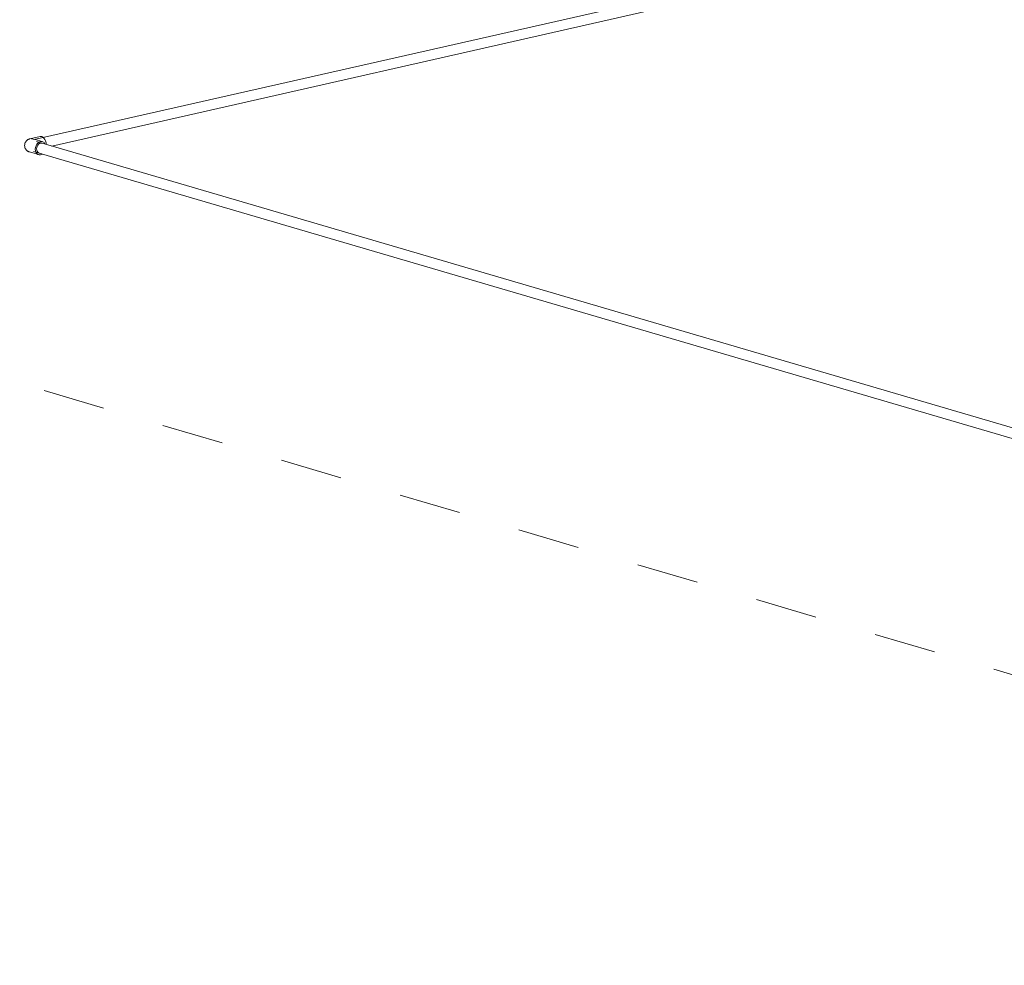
# Model space of a CAD drawing. Header units: millimetres. Extents: x 37081 to 77972, y -4495 to 22354.
# Tile 64 of 109: x 61494 to 63881, y 10480 to 12772. Entities that reach past the tile are written whole.
import ezdxf

# ---------------------------------------------------------------- set-up
doc = ezdxf.new("R2010")
doc.units = ezdxf.units.MM
doc.linetypes.add('ADSK_Скрыто', pattern=[300, 150, -150])
doc.layers.add('G-____-____-SYMB', color=111, linetype='ADSK_Скрыто', lineweight=20)
doc.layers.add('P-PIPE-____-OTLN', color=3, linetype='Continuous', lineweight=20)

# ---------------------------------------------------------------- blocks, each defined once
blk = doc.blocks.new('ADSK_Полипропилен_Отвод - Универсальный-V156-_3D_ копия 2 копия 1')
at = {"layer": 'P-PIPE-____-OTLN', "color": 150}
for p, q in [((2914.6, 12489.1), (2889.8, 12483.5)), ((2919.9, 12476.9), (2902.2, 12482.1)), ((2906.2, 12462.1), (2907.2, 12465.2)), ((2907.2, 12465.2), (2908.6, 12468.1)), ((2908.6, 12468.1), (2910.6, 12470.4)), ((2910.6, 12470.4), (2912.9, 12472.2)), ((2912.9, 12472.2), (2915.3, 12473.1)), ((2888.8, 12451.6), (2910.6, 12445.2)), ((2907.2, 12453.2), (2906.2, 12455.9)), ((2912.9, 12448.8), (2910.6, 12449.5))]:
    blk.add_line(p, q, dxfattribs=at)
for points in [[(2914.6, 12489.1, 0), (2915.4, 12489.3, 0), (2918.3, 12489, 0), (2921.1, 12487.6, 0), (2923.7, 12485.3, 0), (2926, 12482.1, 0), (2927.7, 12478.3, 0), (2928.8, 12474.1, 0), (2929.2, 12469.9, 0)], [(2888.8, 12451.6, 0), (2888.5, 12451.7, 0), (2888.1, 12451.8, 0), (2887.7, 12452, 0), (2887.2, 12452.2, 0), (2886.7, 12452.4, 0), (2886.2, 12452.6, 0), (2885.6, 12452.9, 0), (2884.9, 12453.3, 0), (2884.2, 12453.8, 0), (2883.4, 12454.4, 0), (2882.5, 12455.1, 0), (2881.5, 12456, 0), (2880.5, 12457.2, 0), (2879.5, 12458.6, 0), (2878.6, 12460.4, 0), (2877.8, 12462.4, 0), (2877.2, 12464.8, 0), (2877, 12467.3, 0), (2877.2, 12469.9, 0), (2877.7, 12472.2, 0), (2878.5, 12474.3, 0), (2879.5, 12476.1, 0), (2880.5, 12477.6, 0), (2881.5, 12478.7, 0), (2882.4, 12479.7, 0), (2883.3, 12480.4, 0), (2884.1, 12481, 0), (2884.9, 12481.5, 0), (2885.5, 12481.9, 0), (2886.1, 12482.2, 0), (2886.7, 12482.5, 0), (2887.2, 12482.7, 0), (2887.6, 12482.9, 0), (2888.1, 12483, 0), (2888.5, 12483.1, 0), (2888.8, 12483.3, 0), (2889.1, 12483.4, 0), (2889.5, 12483.4, 0), (2889.8, 12483.5, 0), (2889.8, 12483.5, 0)], [(2902.3, 12482, 0), (2898, 12483, 0), (2893.5, 12483.4, 0)], [(2926.3, 12470.8, 0), (2926, 12471.4, 0), (2924, 12474.3, 0), (2921.5, 12476.2, 0), (2918.5, 12477.2, 0), (2915.3, 12477, 0), (2912.1, 12475.7, 0), (2909.1, 12473.4, 0), (2906.5, 12470.3, 0), (2904.6, 12466.6, 0), (2903.3, 12462.4, 0), (2902.9, 12458.2, 0)], [(2906.2, 12455.9, 0), (2905.9, 12458.9, 0), (2906.2, 12462.1, 0)], [(2915.3, 12473.1, 0), (2917.7, 12473.3, 0), (2919.7, 12472.7, 0)], [(2902.9, 12458.2, 0), (2903.3, 12454.2, 0), (2904.6, 12450.6, 0), (2906.5, 12447.8, 0), (2909.1, 12445.8, 0), (2912.1, 12444.9, 0), (2915.3, 12445.1, 0), (2918.5, 12446.4, 0), (2919.3, 12446.9, 0)], [(2910.6, 12449.5, 0), (2908.6, 12451, 0), (2907.2, 12453.2, 0)]]:
    blk.add_polyline3d(points, dxfattribs=at)

msp = doc.modelspace()

# ---------------------------------------------------------------- linework, layer by layer
at = {"layer": 'G-____-____-SYMB'}
msp.add_line((66303.1, 10480), (58162.1, 12867.7), dxfattribs=at)
at = {"layer": 'P-PIPE-____-OTLN', "color": 150}
for p, q in [((65974.1, 13490.8), (61529.6, 12481.8)), ((61572.1, 12465.8), (65979.7, 13466.5)), ((66312.7, 11075.6), (61534.7, 12476.9)), ((61527.7, 12452.9), (66305.7, 11051.6))]:
    msp.add_line(p, q, dxfattribs=at)

# ---------------------------------------------------------------- block references
msp.add_blockref('ADSK_Полипропилен_Отвод - Универсальный-V156-_3D_ копия 2 копия 1', (58629.1, 0), dxfattribs=at)

doc.saveas('drawing.dxf')
